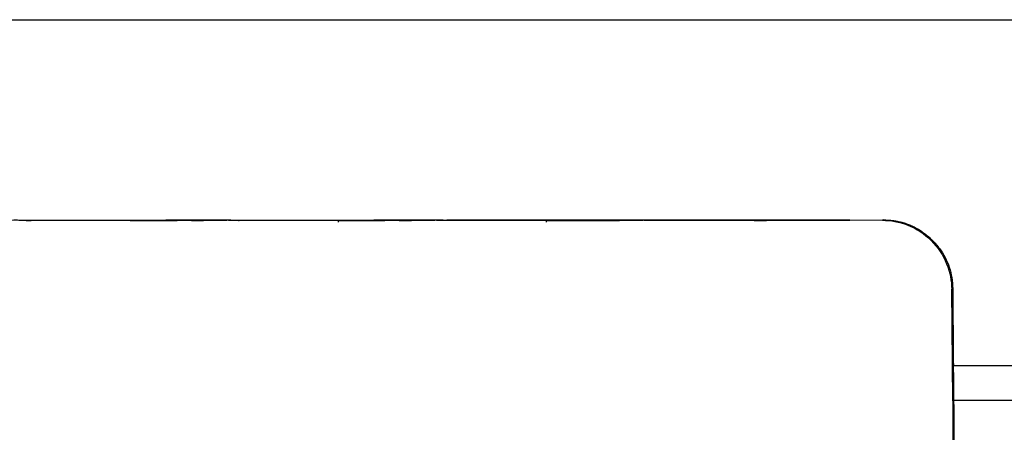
# Model space of a CAD drawing. Header units: millimetres. Extents: x 156812 to 157936, y 112087 to 113571.
# Tile 108 of 204: x 157464 to 157493, y 112759 to 112771. Entities that reach past the tile are written whole.
import ezdxf

# ---------------------------------------------------------------- set-up
doc = ezdxf.new("R2010")
doc.units = ezdxf.units.MM

msp = doc.modelspace()

# ---------------------------------------------------------------- linework, layer by layer
at = {"color": 7, "linetype": 'Continuous', "lineweight": 25}
for p, q in [((157382.652, 112770.575), (157541.609, 112770.575)), ((157400.728, 112764.779), (157489.263, 112764.805)), ((157468.816, 112764.788), (157464.365, 112764.786)), ((157468.557, 112764.795), (157464.676, 112764.791)), ((157468.03, 112764.788), (157468.891, 112764.789)), ((157468.816, 112764.793), (157470.321, 112764.795)), ((157470.178, 112764.796), (157468.911, 112764.795)), ((157469.297, 112764.791), (157469.297, 112764.789)), ((157474.72, 112764.789), (157470.373, 112764.788)), ((157474.557, 112764.797), (157470.704, 112764.792)), ((157473.531, 112764.793), (157473.533, 112764.743)), ((157474.03, 112764.79), (157474.878, 112764.79)), ((157474.564, 112764.795), (157476.32, 112764.797)), ((157476.178, 112764.798), (157474.911, 112764.797)), ((157475.651, 112764.791), (157475.651, 112764.793)), ((157480.816, 112764.791), (157476.369, 112764.79)), ((157480.557, 112764.799), (157476.668, 112764.794)), ((157479.531, 112764.795), (157479.533, 112764.745)), ((157480.03, 112764.792), (157481.297, 112764.792)), ((157480.564, 112764.796), (157482.32, 112764.798)), ((157482.178, 112764.799), (157480.911, 112764.799)), ((157486.816, 112764.793), (157482.352, 112764.792)), ((157486.557, 112764.801), (157482.676, 112764.796)), ((157486.03, 112764.794), (157487.297, 112764.794)), ((157486.816, 112764.799), (157488.151, 112764.8)), ((157487.8, 112764.801), (157486.911, 112764.801)), ((157489.234, 112764.794), (157488.158, 112764.793)), ((157488.286, 112764.795), (157488.288, 112764.796)), ((157488.298, 112764.8), (157488.299, 112764.801)), ((157489.263, 112764.805), (157489.234, 112764.794)), ((157491.234, 112762.812), (157491.263, 112762.823)), ((157491.263, 112759.594), (157491.234, 112762.812)), ((157539.163, 112760.619), (157491.28, 112760.605)), ((157491.282, 112760.606), (157491.28, 112760.605)), ((157491.282, 112760.606), (157539.165, 112760.62)), ((157491.264, 112759.595), (157491.263, 112759.594)), ((157491.289, 112759.605), (157491.264, 112759.595)), ((157491.289, 112759.605), (157491.264, 112759.595)), ((157491.264, 112759.595), (157491.264, 112759.595)), ((157491.264, 112759.595), (157491.329, 112745.684)), ((157491.289, 112759.608), (157491.291, 112759.609)), ((157491.289, 112759.608), (157491.289, 112759.605)), ((157491.291, 112759.609), (157514.007, 112759.616))]:
    msp.add_line(p, q, dxfattribs=at)
for points, knots in [([(157464.529, 112764.793), (157464.545, 112764.793), (157464.578, 112764.793), (157464.618, 112764.793), (157464.651, 112764.792), (157464.672, 112764.791), (157464.679, 112764.79), (157464.669, 112764.79), (157464.642, 112764.789), (157464.597, 112764.79), (157464.539, 112764.79), (157464.471, 112764.791), (157464.397, 112764.792), (157464.322, 112764.793), (157464.249, 112764.794), (157464.201, 112764.794), (157464.178, 112764.794)], [0, 0, 0, 0, 0.058569, 0.122119, 0.19052, 0.263373, 0.339964, 0.419267, 0.5, 0.580733, 0.660036, 0.736627, 0.80948, 0.877881, 0.941431, 1, 1, 1, 1]), ([(157467.679, 112764.789), (157467.663, 112764.789), (157467.631, 112764.789), (157467.59, 112764.788), (157467.557, 112764.787), (157467.536, 112764.786), (157467.529, 112764.785), (157467.539, 112764.784), (157467.566, 112764.784), (157467.611, 112764.784), (157467.669, 112764.785), (157467.737, 112764.786), (157467.811, 112764.787), (157467.886, 112764.787), (157467.96, 112764.788), (157468.007, 112764.788), (157468.03, 112764.788)], [0, 0, 0, 0, 0.058569, 0.122119, 0.19052, 0.263373, 0.339964, 0.419267, 0.5, 0.580733, 0.660036, 0.736627, 0.80948, 0.877881, 0.941431, 1, 1, 1, 1]), ([(157468.911, 112764.795), (157468.89, 112764.795), (157468.846, 112764.795), (157468.782, 112764.795), (157468.719, 112764.795), (157468.66, 112764.795), (157468.605, 112764.795), (157468.573, 112764.795), (157468.557, 112764.795)], [0, 0, 0, 0, 0.16428, 0.331409, 0.5, 0.668591, 0.83572, 1, 1, 1, 1]), ([(157469.297, 112764.789), (157469.318, 112764.789), (157469.362, 112764.789), (157469.426, 112764.789), (157469.489, 112764.789), (157469.548, 112764.789), (157469.603, 112764.789), (157469.635, 112764.789), (157469.651, 112764.789)], [0, 0, 0, 0, 0.16428, 0.331409, 0.5, 0.668591, 0.83572, 1, 1, 1, 1]), ([(157470.529, 112764.795), (157470.545, 112764.795), (157470.578, 112764.795), (157470.618, 112764.794), (157470.651, 112764.794), (157470.672, 112764.793), (157470.679, 112764.792), (157470.669, 112764.791), (157470.642, 112764.791), (157470.597, 112764.792), (157470.539, 112764.792), (157470.471, 112764.793), (157470.397, 112764.794), (157470.322, 112764.795), (157470.248, 112764.796), (157470.201, 112764.796), (157470.178, 112764.796)], [0, 0, 0, 0, 0.058569, 0.122119, 0.19052, 0.263373, 0.339964, 0.419267, 0.5, 0.580733, 0.660036, 0.736627, 0.80948, 0.877881, 0.941431, 1, 1, 1, 1]), ([(157473.679, 112764.791), (157473.663, 112764.791), (157473.631, 112764.791), (157473.59, 112764.79), (157473.557, 112764.789), (157473.536, 112764.788), (157473.529, 112764.787), (157473.539, 112764.786), (157473.566, 112764.786), (157473.611, 112764.786), (157473.669, 112764.787), (157473.737, 112764.787), (157473.811, 112764.788), (157473.886, 112764.789), (157473.96, 112764.79), (157474.007, 112764.79), (157474.03, 112764.79)], [0, 0, 0, 0, 0.058569, 0.122119, 0.19052, 0.263373, 0.339964, 0.419267, 0.5, 0.580733, 0.660036, 0.736627, 0.80948, 0.877881, 0.941431, 1, 1, 1, 1]), ([(157474.911, 112764.797), (157474.89, 112764.797), (157474.846, 112764.797), (157474.782, 112764.797), (157474.719, 112764.797), (157474.66, 112764.797), (157474.605, 112764.797), (157474.573, 112764.797), (157474.557, 112764.797)], [0, 0, 0, 0, 0.16428, 0.331409, 0.5, 0.668591, 0.83572, 1, 1, 1, 1]), ([(157475.297, 112764.791), (157475.318, 112764.791), (157475.362, 112764.791), (157475.426, 112764.791), (157475.489, 112764.791), (157475.548, 112764.791), (157475.603, 112764.791), (157475.635, 112764.791), (157475.651, 112764.791)], [0, 0, 0, 0, 0.16428, 0.331409, 0.5, 0.668591, 0.83572, 1, 1, 1, 1]), ([(157476.529, 112764.797), (157476.545, 112764.797), (157476.578, 112764.797), (157476.618, 112764.796), (157476.651, 112764.795), (157476.672, 112764.794), (157476.679, 112764.794), (157476.669, 112764.793), (157476.642, 112764.793), (157476.597, 112764.793), (157476.539, 112764.794), (157476.471, 112764.795), (157476.397, 112764.796), (157476.322, 112764.797), (157476.248, 112764.797), (157476.201, 112764.798), (157476.178, 112764.798)], [0, 0, 0, 0, 0.058569, 0.122119, 0.19052, 0.263373, 0.339964, 0.419267, 0.5, 0.580733, 0.660036, 0.736627, 0.80948, 0.877881, 0.941431, 1, 1, 1, 1]), ([(157479.679, 112764.793), (157479.663, 112764.792), (157479.631, 112764.792), (157479.59, 112764.792), (157479.557, 112764.791), (157479.536, 112764.79), (157479.529, 112764.789), (157479.539, 112764.788), (157479.566, 112764.788), (157479.611, 112764.788), (157479.669, 112764.788), (157479.737, 112764.789), (157479.811, 112764.79), (157479.886, 112764.791), (157479.96, 112764.792), (157480.007, 112764.792), (157480.03, 112764.792)], [0, 0, 0, 0, 0.058569, 0.122119, 0.19052, 0.263373, 0.339964, 0.419267, 0.5, 0.580733, 0.660036, 0.736627, 0.80948, 0.877881, 0.941431, 1, 1, 1, 1]), ([(157480.911, 112764.799), (157480.89, 112764.799), (157480.846, 112764.799), (157480.782, 112764.799), (157480.719, 112764.799), (157480.66, 112764.799), (157480.605, 112764.799), (157480.573, 112764.799), (157480.557, 112764.799)], [0, 0, 0, 0, 0.1642804, 0.3314094, 0.5, 0.6685906, 0.8357196, 1, 1, 1, 1]), ([(157481.297, 112764.792), (157481.318, 112764.792), (157481.362, 112764.792), (157481.426, 112764.792), (157481.489, 112764.792), (157481.548, 112764.792), (157481.603, 112764.792), (157481.635, 112764.793), (157481.651, 112764.793)], [0, 0, 0, 0, 0.16428, 0.331409, 0.5, 0.668591, 0.83572, 1, 1, 1, 1]), ([(157482.529, 112764.799), (157482.545, 112764.799), (157482.577, 112764.799), (157482.618, 112764.798), (157482.651, 112764.797), (157482.672, 112764.796), (157482.679, 112764.795), (157482.669, 112764.795), (157482.642, 112764.795), (157482.597, 112764.795), (157482.539, 112764.796), (157482.471, 112764.797), (157482.397, 112764.798), (157482.322, 112764.799), (157482.248, 112764.799), (157482.201, 112764.799), (157482.178, 112764.799)], [0, 0, 0, 0, 0.058569, 0.122119, 0.19052, 0.263373, 0.339964, 0.419267, 0.5, 0.580733, 0.660036, 0.736627, 0.80948, 0.877881, 0.941431, 1, 1, 1, 1]), ([(157485.679, 112764.794), (157485.663, 112764.794), (157485.63, 112764.794), (157485.59, 112764.793), (157485.557, 112764.792), (157485.536, 112764.791), (157485.529, 112764.79), (157485.539, 112764.79), (157485.566, 112764.789), (157485.611, 112764.79), (157485.669, 112764.79), (157485.737, 112764.791), (157485.811, 112764.792), (157485.886, 112764.793), (157485.96, 112764.794), (157486.007, 112764.794), (157486.03, 112764.794)], [0, 0, 0, 0, 0.058569, 0.122119, 0.19052, 0.263373, 0.339964, 0.419267, 0.5, 0.580733, 0.660036, 0.736627, 0.80948, 0.877881, 0.941431, 1, 1, 1, 1]), ([(157486.911, 112764.801), (157486.89, 112764.801), (157486.846, 112764.801), (157486.782, 112764.801), (157486.719, 112764.801), (157486.66, 112764.801), (157486.605, 112764.801), (157486.573, 112764.801), (157486.557, 112764.801)], [0, 0, 0, 0, 0.1642804, 0.3314094, 0.5, 0.6685906, 0.8357196, 1, 1, 1, 1]), ([(157487.297, 112764.794), (157487.318, 112764.794), (157487.362, 112764.794), (157487.426, 112764.794), (157487.489, 112764.794), (157487.548, 112764.794), (157487.603, 112764.794), (157487.635, 112764.794), (157487.651, 112764.794)], [0, 0, 0, 0, 0.16428, 0.331409, 0.5, 0.668591, 0.83572, 1, 1, 1, 1]), ([(157488.288, 112764.796), (157488.288, 112764.796), (157488.286, 112764.796), (157488.269, 112764.796), (157488.241, 112764.795), (157488.197, 112764.794), (157488.138, 112764.793), (157488.066, 112764.792), (157487.982, 112764.792), (157487.891, 112764.792), (157487.798, 112764.793), (157487.709, 112764.794), (157487.625, 112764.795), (157487.552, 112764.796), (157487.488, 112764.796), (157487.453, 112764.796), (157487.436, 112764.796)], [0, 0, 0, 0, 0.058569, 0.122119, 0.19052, 0.263373, 0.339964, 0.419267, 0.5, 0.580733, 0.660036, 0.736627, 0.80948, 0.877881, 0.941431, 1, 1, 1, 1]), ([(157488.299, 112764.801), (157488.298, 112764.801), (157488.297, 112764.801), (157488.282, 112764.801), (157488.26, 112764.801), (157488.23, 112764.801), (157488.194, 112764.801), (157488.141, 112764.801), (157488.058, 112764.801), (157487.937, 112764.801), (157487.846, 112764.801), (157487.8, 112764.801)], [0, 0, 0, 0, 0.0881277, 0.1758294, 0.2619409, 0.3453703, 0.425162, 0.50054, 0.6553696, 0.8245384, 1, 1, 1, 1]), ([(157488.151, 112764.8), (157488.166, 112764.8), (157488.196, 112764.8), (157488.232, 112764.8), (157488.261, 112764.8), (157488.283, 112764.8), (157488.296, 112764.8), (157488.298, 112764.8), (157488.298, 112764.8)], [0, 0, 0, 0, 0.16428, 0.331409, 0.5, 0.668591, 0.83572, 1, 1, 1, 1]), ([(157489.234, 112764.794), (157489.468, 112764.794), (157489.721, 112764.751), (157490.211, 112764.559), (157490.447, 112764.408), (157490.837, 112764.021), (157490.99, 112763.787), (157491.187, 112763.299), (157491.232, 112763.046), (157491.234, 112762.812)], [0, 0, 0, 0, 0.25, 0.25, 0.5, 0.5, 0.75, 0.75, 1, 1, 1, 1]), ([(157489.263, 112764.805), (157489.312, 112764.805), (157489.409, 112764.803), (157489.553, 112764.788), (157489.693, 112764.764), (157489.829, 112764.73), (157489.961, 112764.687), (157490.089, 112764.634), (157490.214, 112764.571), (157490.335, 112764.498), (157490.451, 112764.416), (157490.564, 112764.324), (157490.714, 112764.184), (157490.886, 112763.989), (157491.053, 112763.725), (157491.172, 112763.442), (157491.247, 112763.139), (157491.257, 112762.93), (157491.263, 112762.823)], [0, 0, 0, 0, 0.047018, 0.093018, 0.138223, 0.182866, 0.227193, 0.27145, 0.315889, 0.360755, 0.406289, 0.45272, 0.500265, 0.602811, 0.701529, 0.798917, 0.897573, 1, 1, 1, 1])]:
    msp.add_open_spline(points, degree=3, knots=knots, dxfattribs=at)
for points in [[(157491.263, 112762.823), (157491.269, 112762.084), (157491.276, 112761.345), (157491.282, 112760.606)], [(157491.28, 112760.605), (157491.283, 112760.272), (157491.286, 112759.938), (157491.289, 112759.605)], [(157491.291, 112759.609), (157491.302, 112757.114), (157491.313, 112754.621), (157491.324, 112752.129)]]:
    msp.add_open_spline(points, degree=3, dxfattribs=at)

doc.saveas('drawing.dxf')
